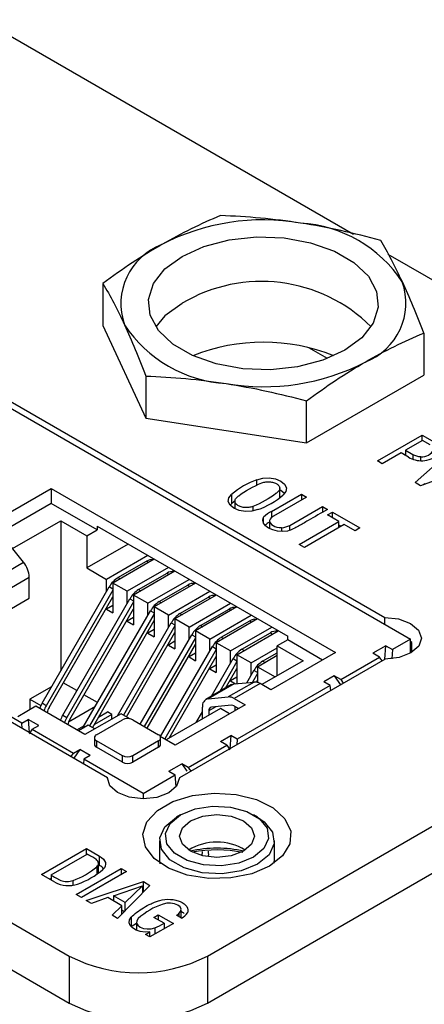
# Model space of a CAD drawing. Header units: inches. Extents: x 3 to 32.3, y 3.9 to 21.1.
# Tile 17 of 18: x 28.699 to 29.252, y 15.327 to 16.674. Entities that reach past the tile are written whole.
import ezdxf

# ---------------------------------------------------------------- set-up
doc = ezdxf.new("R2010")
doc.units = ezdxf.units.IN
doc.header["$LTSCALE"] = 2
doc.header["$MEASUREMENT"] = 0

msp = doc.modelspace()

# ---------------------------------------------------------------- linework, layer by layer
at = {"color": 7, "linetype": 'Continuous', "lineweight": 25}
for p, q in [((29.1555, 16.3797), (28.6465, 16.6735)), ((29.8157, 15.9986), (29.2028, 16.3524)), ((28.3324, 16.3463), (29.2332, 15.8262)), ((28.3825, 16.3266), (29.1981, 15.8558)), ((28.8125, 16.3128), (28.8125, 16.2552)), ((28.8125, 16.2552), (28.8713, 16.1285)), ((29.2516, 16.2449), (29.2516, 16.1873)), ((29.1198, 16.21), (29.0943, 16.2248)), ((28.8713, 16.1861), (28.8713, 16.1285)), ((29.0909, 16.0945), (29.2516, 16.1873)), ((29.0909, 16.0945), (29.0909, 16.1521)), ((28.8713, 16.1285), (29.0909, 16.0945)), ((28.8186, 15.6367), (28.0031, 16.1076)), ((29.188, 16.0701), (29.2491, 16.1054)), ((29.2499, 16.098), (29.2266, 16.0845)), ((29.2491, 16.1054), (29.2662, 16.0956)), ((29.2491, 16.0976), (29.2491, 16.1054)), ((29.2602, 16.0921), (29.2499, 16.098)), ((29.2266, 16.0845), (29.2364, 16.0789)), ((29.2266, 16.0845), (29.2266, 16.0774)), ((29.2396, 16.0403), (29.2878, 16.0831)), ((29.1948, 16.0662), (29.188, 16.0701)), ((29.2204, 16.081), (29.1948, 16.0662)), ((29.2305, 16.0751), (29.2204, 16.081)), ((29.2247, 16.0784), (29.2266, 16.0795)), ((29.2364, 16.0789), (29.2364, 16.0724)), ((29.2473, 16.0703), (29.2473, 16.0758)), ((27.597, 16.0677), (28.7662, 15.3927)), ((29.3077, 16.0584), (29.2472, 16.0359)), ((29.0231, 16.0364), (29.0231, 16.0442)), ((28.6534, 15.9813), (28.7418, 16.0324)), ((28.7418, 16.0324), (29.1307, 15.8078)), ((28.7418, 16.0324), (28.7418, 16.0119)), ((29.0544, 16.0195), (29.0544, 16.0341)), ((29.2472, 16.0359), (29.2396, 16.0403)), ((29.2504, 16.0371), (29.2529, 16.0393)), ((28.9884, 16.0242), (28.9884, 16.0113)), ((28.9931, 16.0167), (28.9931, 16.0043)), ((29.0433, 16.0009), (29.084, 16.0245)), ((29.091, 16.0204), (29.046, 15.9945)), ((29.084, 16.0245), (29.091, 16.0204)), ((29.084, 16.0245), (29.084, 16.0164)), ((27.597, 16.0034), (28.7662, 15.3284)), ((28.7418, 16.0119), (28.6709, 15.971)), ((28.8044, 15.9758), (28.7418, 16.0119)), ((28.9884, 16.0113), (28.9864, 16.0093)), ((29.0433, 16.0009), (29.0433, 15.9925)), ((29.0681, 15.9818), (29.1131, 16.0077)), ((29.1131, 16.0077), (29.1199, 16.0037)), ((29.1131, 16.0077), (29.1131, 15.9998)), ((28.6889, 15.95), (28.7549, 15.9881)), ((28.7549, 15.9881), (28.7902, 15.9677)), ((28.7549, 15.9881), (28.7549, 15.783)), ((29.0322, 15.9852), (29.0322, 15.9931)), ((29.0402, 15.9884), (29.0402, 15.9775)), ((29.081, 15.9556), (29.1355, 15.9871)), ((29.1199, 15.9961), (29.1265, 15.9999)), ((29.1355, 15.9871), (29.1199, 15.9961)), ((29.1265, 15.9999), (29.164, 15.9783)), ((29.1265, 15.9923), (29.1265, 15.9999)), ((29.1355, 15.9788), (29.1355, 15.9871)), ((28.7902, 15.9677), (28.8044, 15.9758)), ((28.8044, 15.9807), (29.0653, 15.8301)), ((28.8044, 15.9807), (28.8044, 15.9758)), ((29.057, 15.9788), (29.057, 15.9736)), ((29.0681, 15.9755), (29.0681, 15.9818)), ((29.1427, 15.9829), (29.0882, 15.9515)), ((29.1382, 15.9803), (29.1355, 15.9819)), ((29.1575, 15.9745), (29.1427, 15.9829)), ((29.164, 15.9783), (29.1575, 15.9745)), ((28.7038, 15.9314), (28.6763, 15.9656)), ((28.7902, 15.9677), (28.7902, 15.9236)), ((28.8468, 15.9562), (28.7902, 15.9236)), ((29.0882, 15.9515), (29.081, 15.9556)), ((28.8738, 15.9406), (28.8173, 15.9079)), ((28.8827, 15.9355), (28.8261, 15.9028)), ((28.6684, 15.911), (28.7038, 15.9314)), ((28.7902, 15.9236), (28.8173, 15.9079)), ((28.833, 15.9103), (28.8719, 15.9327)), ((28.9021, 15.9243), (28.8456, 15.8916)), ((28.6764, 15.8905), (28.7117, 15.9109)), ((28.7117, 15.8823), (28.7117, 15.9109)), ((28.8173, 15.8911), (28.8173, 15.9079)), ((28.911, 15.9192), (28.8544, 15.8865)), ((28.8613, 15.894), (28.9002, 15.9164)), ((28.8738, 15.8753), (28.9304, 15.908)), ((28.7291, 15.7384), (28.821, 15.8976)), ((28.8261, 15.8933), (28.7348, 15.7351)), ((28.8261, 15.9028), (28.8261, 15.862)), ((28.8456, 15.8916), (28.8261, 15.9028)), ((28.9393, 15.9029), (28.8827, 15.8702)), ((28.8896, 15.8776), (28.9285, 15.9001)), ((28.6764, 15.8619), (28.7117, 15.8823)), ((28.7388, 15.7328), (28.8261, 15.8841)), ((28.7574, 15.7221), (28.8493, 15.8813)), ((28.8456, 15.8748), (28.8456, 15.8916)), ((28.8544, 15.8865), (28.8544, 15.8457)), ((28.8738, 15.8753), (28.8544, 15.8865)), ((28.9021, 15.859), (28.9587, 15.8916)), ((28.9675, 15.8865), (28.911, 15.8539)), ((28.9179, 15.8613), (28.9567, 15.8838)), ((28.9555, 15.3927), (29.8157, 15.8893)), ((28.8544, 15.8771), (28.763, 15.7188)), ((28.767, 15.7165), (28.8544, 15.8678)), ((28.8261, 15.8722), (28.8173, 15.8671)), ((28.8173, 15.8671), (28.8173, 15.8688)), ((28.8173, 15.8671), (28.8261, 15.862)), ((28.8738, 15.8585), (28.8738, 15.8753)), ((28.8827, 15.8702), (28.8827, 15.8294)), ((28.9021, 15.859), (28.8827, 15.8702)), ((28.9304, 15.8426), (28.987, 15.8753)), ((28.9958, 15.8702), (28.9392, 15.8375)), ((28.9461, 15.845), (28.985, 15.8674)), ((28.7856, 15.7058), (28.8776, 15.865)), ((28.8827, 15.8608), (28.7941, 15.7074)), ((28.8544, 15.8559), (28.8456, 15.8508)), ((28.8456, 15.8508), (28.8456, 15.8525)), ((28.9021, 15.8422), (28.9021, 15.859)), ((28.911, 15.8539), (28.911, 15.813)), ((28.9304, 15.8426), (28.911, 15.8539)), ((28.9587, 15.8263), (29.0153, 15.859)), ((29.0241, 15.8539), (28.9675, 15.8212)), ((29.1981, 15.8465), (29.1981, 15.8558)), ((28.7981, 15.7051), (28.8827, 15.8515)), ((28.8324, 15.7213), (28.9059, 15.8486)), ((28.911, 15.8444), (28.8405, 15.7223)), ((28.8456, 15.8508), (28.8544, 15.8457)), ((28.8827, 15.8396), (28.8738, 15.8345)), ((28.9304, 15.8258), (28.9304, 15.8426)), ((28.9744, 15.8287), (29.0133, 15.8511)), ((28.987, 15.81), (29.0436, 15.8426)), ((28.8445, 15.72), (28.911, 15.8352)), ((28.8634, 15.7099), (28.9341, 15.8323)), ((28.9392, 15.8281), (28.8691, 15.7066)), ((28.8738, 15.8345), (28.8738, 15.8362)), ((28.8738, 15.8345), (28.8827, 15.8294)), ((28.9392, 15.8375), (28.9392, 15.7967)), ((28.9587, 15.8263), (28.9392, 15.8375)), ((28.9587, 15.8095), (28.9587, 15.8263)), ((28.9958, 15.8049), (29.0524, 15.8375)), ((29.0027, 15.8123), (29.0416, 15.8348)), ((29.0653, 15.8252), (29.0653, 15.8301)), ((29.2332, 15.8262), (29.2085, 15.8119)), ((29.2332, 15.8069), (29.2332, 15.8262)), ((28.8731, 15.7043), (28.9392, 15.8189)), ((28.8914, 15.6929), (28.9624, 15.816)), ((28.911, 15.8232), (28.9021, 15.8181)), ((28.9021, 15.8181), (28.9021, 15.8199)), ((28.9021, 15.8181), (28.911, 15.813)), ((28.9555, 15.3284), (29.8157, 15.825)), ((28.9675, 15.8212), (28.9675, 15.7804)), ((28.987, 15.81), (28.9675, 15.8212)), ((29.0153, 15.7937), (29.0511, 15.8144)), ((29.0653, 15.8252), (29.0511, 15.817)), ((29.0511, 15.817), (29.0865, 15.7966)), ((29.0511, 15.7762), (29.0511, 15.817)), ((29.113, 15.7976), (29.0653, 15.8252)), ((29.1996, 15.817), (29.182, 15.8068)), ((29.1983, 15.7987), (29.1996, 15.817)), ((29.1996, 15.817), (29.2085, 15.8119)), ((29.2353, 15.8217), (29.2332, 15.8229)), ((29.2332, 15.8205), (29.2353, 15.8217)), ((29.2353, 15.8082), (29.2353, 15.8217)), ((28.9675, 15.8118), (28.897, 15.6897)), ((28.9029, 15.6906), (28.9675, 15.8025)), ((29.1989, 15.799), (28.917, 15.6363)), ((28.9392, 15.8069), (28.9304, 15.8018)), ((28.9304, 15.8018), (28.9304, 15.8035)), ((28.9304, 15.8018), (28.9392, 15.7967)), ((28.9609, 15.7481), (28.9907, 15.7997)), ((28.987, 15.7932), (28.987, 15.81)), ((28.9958, 15.8049), (28.9958, 15.7654)), ((29.0153, 15.7937), (28.9958, 15.8049)), ((29.0241, 15.7885), (29.0511, 15.8042)), ((29.031, 15.796), (29.0511, 15.8076)), ((29.1307, 15.8078), (29.0423, 15.7568)), ((29.1378, 15.7711), (29.1908, 15.8017)), ((29.1908, 15.8017), (29.182, 15.8068)), ((29.2085, 15.8119), (29.2076, 15.7994)), ((28.9675, 15.7906), (28.9587, 15.7855)), ((28.9587, 15.7855), (28.9587, 15.7872)), ((28.9587, 15.7855), (28.9675, 15.7804)), ((28.9958, 15.7954), (28.9722, 15.7546)), ((28.9802, 15.7592), (28.9958, 15.7862)), ((29.0153, 15.7769), (29.0153, 15.7937)), ((29.0241, 15.7885), (29.0483, 15.7746)), ((29.0241, 15.7885), (29.0241, 15.7669)), ((29.0865, 15.7966), (29.0299, 15.764)), ((28.7015, 15.7111), (28.5742, 15.7846)), ((28.9958, 15.7743), (28.987, 15.7692)), ((29.0094, 15.7666), (29.019, 15.7833)), ((29.0241, 15.7791), (29.0173, 15.7673)), ((29.1289, 15.7762), (29.1148, 15.768)), ((29.1378, 15.7711), (29.1289, 15.7762)), ((29.1289, 15.7762), (29.1376, 15.7636)), ((28.7422, 15.7611), (28.7124, 15.7439)), ((28.7768, 15.7558), (28.7582, 15.7665)), ((28.9886, 15.7641), (28.9533, 15.7436)), ((28.9919, 15.7651), (28.9566, 15.7447)), ((29.0194, 15.7675), (28.984, 15.7471)), ((28.987, 15.7692), (28.987, 15.7709)), ((28.987, 15.7692), (28.9938, 15.7652)), ((28.9919, 15.7651), (29.0194, 15.7675)), ((29.0275, 15.7654), (28.9922, 15.7449)), ((29.1236, 15.7629), (28.9963, 15.6895)), ((29.0226, 15.7673), (29.0241, 15.7699)), ((29.0423, 15.7568), (29.0275, 15.7654)), ((29.1236, 15.7629), (29.1148, 15.768)), ((29.1242, 15.7559), (29.1236, 15.7629)), ((29.1378, 15.7711), (29.1414, 15.7658)), ((28.8051, 15.7394), (28.7865, 15.7502)), ((28.9566, 15.7447), (28.984, 15.7471)), ((28.9922, 15.7449), (29.007, 15.7364)), ((28.7206, 15.7344), (28.6958, 15.7201)), ((28.7124, 15.7439), (28.7124, 15.7297)), ((28.7124, 15.7439), (28.7275, 15.7352)), ((28.7878, 15.6956), (28.7206, 15.7344)), ((28.7348, 15.7351), (28.7291, 15.7384)), ((28.7654, 15.7133), (28.8023, 15.7346)), ((28.9734, 15.7313), (28.8991, 15.6884)), ((29.007, 15.7364), (28.9115, 15.6813)), ((28.9486, 15.717), (28.9486, 15.7333)), ((28.9885, 15.7357), (28.961, 15.7333)), ((28.9857, 15.7242), (28.9734, 15.7313)), ((28.9981, 15.7313), (28.9922, 15.7347)), ((28.9928, 15.7344), (28.9928, 15.7282)), ((28.9969, 15.732), (28.9957, 15.7299)), ((28.7574, 15.7221), (28.763, 15.7188)), ((28.8372, 15.7242), (28.7878, 15.6956)), ((28.8246, 15.7233), (28.8007, 15.7095)), ((28.8064, 15.7193), (28.8189, 15.7266)), ((28.8079, 15.7202), (28.8079, 15.722)), ((28.8246, 15.7233), (28.8189, 15.7266)), ((28.8246, 15.7168), (28.8246, 15.7233)), ((28.8494, 15.7172), (28.8372, 15.7242)), ((28.9402, 15.7122), (28.9486, 15.7268)), ((28.9575, 15.7282), (28.9575, 15.7221)), ((28.7015, 15.7111), (28.7103, 15.7162)), ((28.702, 15.7041), (28.7015, 15.7111)), ((28.7245, 15.708), (28.7103, 15.7162)), ((28.7103, 15.7162), (28.7116, 15.6985)), ((28.7156, 15.7029), (28.7245, 15.708)), ((28.7765, 15.7021), (28.787, 15.7082)), ((28.7923, 15.7084), (28.7789, 15.7007)), ((28.7847, 15.704), (28.7856, 15.7058)), ((28.8012, 15.7033), (28.7923, 15.7084)), ((28.8037, 15.6954), (28.839, 15.7158)), ((28.8532, 15.7158), (28.8885, 15.6954)), ((28.7156, 15.7029), (28.7117, 15.6966)), ((28.7156, 15.7029), (28.7722, 15.6703)), ((28.8007, 15.6913), (28.8007, 15.6823)), ((28.9115, 15.6813), (28.8909, 15.6932)), ((28.8914, 15.6823), (28.8914, 15.6913)), ((28.9734, 15.6864), (28.9875, 15.6946)), ((28.9875, 15.6946), (28.9862, 15.6762)), ((28.9963, 15.6895), (28.9875, 15.6946)), ((28.839, 15.6668), (28.8037, 15.6872)), ((28.8037, 15.6872), (28.8037, 15.6782)), ((28.839, 15.6578), (28.8037, 15.6782)), ((28.8885, 15.6872), (28.8532, 15.6668)), ((28.8885, 15.6782), (28.8532, 15.6578)), ((28.8885, 15.6782), (28.8885, 15.6872)), ((28.9292, 15.6507), (28.9822, 15.6813)), ((28.9822, 15.6813), (28.9734, 15.6864)), ((28.9822, 15.6813), (28.9861, 15.6749)), ((28.9963, 15.6895), (28.9958, 15.6817)), ((28.7688, 15.6655), (28.7722, 15.6703)), ((28.7722, 15.6703), (28.781, 15.6754)), ((28.781, 15.6754), (28.7727, 15.6633)), ((28.7952, 15.6672), (28.781, 15.6754)), ((28.7952, 15.6672), (28.7863, 15.6621)), ((28.839, 15.6578), (28.839, 15.6668)), ((28.8532, 15.6578), (28.8532, 15.6668)), ((28.7863, 15.6621), (28.7858, 15.6557)), ((28.8677, 15.6152), (28.7863, 15.6621)), ((28.9027, 15.6456), (28.9203, 15.6558)), ((28.9292, 15.6507), (28.9203, 15.6558)), ((28.9203, 15.6558), (28.9274, 15.6455)), ((28.8677, 15.6152), (28.9115, 15.6405)), ((28.9027, 15.6456), (28.9115, 15.6405)), ((28.9127, 15.6245), (28.9115, 15.6405)), ((28.8186, 15.6355), (28.8186, 15.6367)), ((28.8677, 15.6152), (28.8677, 15.6077)), ((28.9184, 15.5858), (28.9129, 15.5826)), ((29.0242, 15.5826), (29.0187, 15.5858)), ((28.8898, 15.5504), (28.8898, 15.5247)), ((29.0473, 15.5247), (29.0473, 15.5504)), ((28.7285, 15.5042), (28.7899, 15.5396)), ((28.7414, 15.5036), (28.7908, 15.5322)), ((28.7899, 15.5396), (28.8078, 15.5292)), ((28.7899, 15.5316), (28.7899, 15.5396)), ((28.8078, 15.5164), (28.8078, 15.5292)), ((28.9482, 15.5356), (28.948, 15.5298)), ((28.8063, 15.5066), (28.8063, 15.5194)), ((28.8063, 15.5173), (28.8078, 15.5164)), ((28.8898, 15.5247), (28.8904, 15.519)), ((28.7465, 15.4938), (28.7285, 15.5042)), ((28.7414, 15.5036), (28.7414, 15.4967)), ((28.7758, 15.4769), (28.8374, 15.5124)), ((28.8447, 15.5082), (28.7831, 15.4726)), ((28.8042, 15.5148), (28.8042, 15.5046)), ((28.8374, 15.5124), (28.8447, 15.5082)), ((28.8374, 15.5124), (28.8374, 15.504)), ((28.7414, 15.4988), (28.7396, 15.4978)), ((28.7715, 15.4896), (28.7715, 15.4959)), ((28.7897, 15.4688), (28.8678, 15.4945)), ((28.8269, 15.4752), (28.8667, 15.4889)), ((28.8766, 15.4894), (28.8323, 15.4442)), ((28.8667, 15.4889), (28.8429, 15.4659)), ((28.8667, 15.4889), (28.8667, 15.4793)), ((28.8678, 15.4945), (28.8766, 15.4894)), ((28.8678, 15.4817), (28.8678, 15.4945)), ((28.7831, 15.4726), (28.7758, 15.4769)), ((28.8678, 15.4817), (28.8667, 15.4813)), ((28.8686, 15.4812), (28.8678, 15.4817)), ((28.7967, 15.4648), (28.7897, 15.4688)), ((28.819, 15.4726), (28.7967, 15.4648)), ((28.8383, 15.4615), (28.819, 15.4726)), ((28.8269, 15.4682), (28.8267, 15.4682)), ((28.8269, 15.4752), (28.8269, 15.4681)), ((28.8429, 15.4659), (28.8269, 15.4752)), ((28.8429, 15.455), (28.8429, 15.4659)), ((28.8251, 15.4484), (28.8383, 15.4615)), ((28.8323, 15.4442), (28.8251, 15.4484)), ((28.8383, 15.4503), (28.8383, 15.4615)), ((28.8383, 15.4557), (28.8417, 15.4538)), ((28.882, 15.4456), (28.8882, 15.4491)), ((28.8882, 15.4491), (28.9088, 15.4372)), ((28.8882, 15.4491), (28.8882, 15.442)), ((28.9165, 15.4508), (28.9165, 15.4465)), ((28.9194, 15.4448), (28.9194, 15.4561)), ((28.8511, 15.4458), (28.8511, 15.433)), ((28.8511, 15.433), (28.8583, 15.4379)), ((28.8583, 15.4391), (28.8583, 15.4281)), ((28.9088, 15.4372), (28.8768, 15.4188)), ((28.8961, 15.4375), (28.882, 15.4456)), ((28.8961, 15.4375), (28.8961, 15.4299)), ((28.92, 15.4444), (28.9131, 15.4484)), ((28.8708, 15.4222), (28.8768, 15.4257)), ((28.8768, 15.4188), (28.8708, 15.4222)), ((28.8768, 15.4188), (28.8768, 15.4257)), ((28.8835, 15.4314), (28.8835, 15.4226)), ((28.8961, 15.4317), (28.8976, 15.4308)), ((28.7662, 15.3927), (28.7662, 15.3284)), ((28.9555, 15.3927), (28.9555, 15.3284))]:
    msp.add_line(p, q, dxfattribs=at)
at = {"color": 8, "linetype": 'Continuous', "lineweight": 25}
for p, q in [((29.0175, 16.0077), (29.0175, 16.0015)), ((28.8749, 15.931), (28.8719, 15.9327)), ((28.836, 15.9086), (28.833, 15.9103)), ((28.9002, 15.9164), (28.9032, 15.9147)), ((28.8261, 15.8947), (28.821, 15.8976)), ((28.8613, 15.894), (28.8643, 15.8922)), ((28.9285, 15.9001), (28.9315, 15.8984)), ((28.8493, 15.8813), (28.8544, 15.8784)), ((28.9567, 15.8838), (28.9598, 15.882)), ((28.8896, 15.8776), (28.8926, 15.8759)), ((28.985, 15.8674), (28.988, 15.8657)), ((28.8776, 15.865), (28.8827, 15.862)), ((28.9179, 15.8613), (28.9209, 15.8596)), ((28.9059, 15.8486), (28.911, 15.8457)), ((28.9461, 15.845), (28.9491, 15.8432)), ((29.0133, 15.8511), (29.0163, 15.8494)), ((28.9341, 15.8323), (28.9392, 15.8294)), ((28.9744, 15.8287), (28.9774, 15.8269)), ((29.0416, 15.8348), (29.0446, 15.833)), ((28.9624, 15.816), (28.9675, 15.813)), ((29.0027, 15.8123), (29.0057, 15.8106)), ((28.9907, 15.7997), (28.9958, 15.7967)), ((29.034, 15.7943), (29.031, 15.796)), ((29.0241, 15.7804), (29.019, 15.7833)), ((28.9671, 15.7338), (28.9575, 15.7282)), ((28.7856, 15.7058), (28.7867, 15.7052))]:
    msp.add_line(p, q, dxfattribs=at)
at = {"color": 7, "linetype": 'Continuous', "lineweight": 25, "flags": 128}
for points in [[(28.9207, 16.3498), (28.9506, 16.3633), (28.9852, 16.3723), (29.0225, 16.3763), (29.0604, 16.375), (29.0967, 16.3685), (29.1292, 16.3571), (29.156, 16.3416), (29.1757, 16.3229), (29.1869, 16.3019), (29.1892, 16.2801), (29.1824, 16.2585), (29.1668, 16.2385), (29.1434, 16.2213), (29.1135, 16.2077), (29.0789, 16.1988), (29.0416, 16.1948), (29.0037, 16.1961), (28.9674, 16.2026), (28.9349, 16.214), (28.9081, 16.2295), (28.8884, 16.2482), (28.8771, 16.2692), (28.8749, 16.291), (28.8817, 16.3126), (28.8973, 16.3326), (28.9207, 16.3498)], [(28.9207, 16.2855), (28.8973, 16.2683), (28.8847, 16.2534)], [(29.0231, 16.0442), (29.0313, 16.0463), (29.0401, 16.0467), (29.0487, 16.0454), (29.056, 16.0424), (29.0611, 16.0382), (29.0635, 16.0333), (29.0628, 16.0281), (29.0591, 16.0234)], [(29.0611, 16.0254), (29.056, 16.0296), (29.0544, 16.0304)], [(29.0244, 16.0034), (29.0163, 16.0013), (29.0074, 16.0009), (28.9988, 16.0022), (28.9915, 16.0052), (28.9864, 16.0094), (28.984, 16.0144), (28.9847, 16.0195), (28.9884, 16.0242)], [(28.9931, 16.0152), (28.9919, 16.0143), (28.9884, 16.0113)], [(29.0651, 15.9741), (29.0582, 15.9735), (29.0512, 15.9741), (29.0448, 15.9756), (29.0392, 15.9781), (29.0349, 15.9813), (29.0322, 15.985), (29.0313, 15.9891), (29.0322, 15.9931)], [(29.0402, 15.9884), (29.0406, 15.9866), (29.0416, 15.9848), (29.0431, 15.9831), (29.0452, 15.9816), (29.0477, 15.9804), (29.0506, 15.9795), (29.0537, 15.979), (29.057, 15.9788)], [(29.1981, 15.8558), (29.2171, 15.8538), (29.2334, 15.8478), (29.2443, 15.8386), (29.2483, 15.8276), (29.2447, 15.8167), (29.234, 15.8073), (29.2179, 15.8011), (29.1989, 15.799)], [(28.9886, 15.7641), (28.9902, 15.7647), (28.9919, 15.7651)], [(28.917, 15.6363), (28.9133, 15.6253), (28.9025, 15.616), (28.8864, 15.6098), (28.8674, 15.6077), (28.8485, 15.61), (28.8325, 15.6164), (28.822, 15.6257), (28.8186, 15.6367)], [(29.0403, 15.5157), (29.016, 15.5053), (28.9874, 15.4996), (28.9572, 15.4989), (28.9279, 15.5034), (28.9023, 15.5127), (28.8826, 15.526), (28.8705, 15.542), (28.8671, 15.5593), (28.8727, 15.5765), (28.8869, 15.5919), (28.9083, 15.6043), (28.935, 15.6125), (28.9647, 15.6157), (28.9948, 15.6137), (29.0225, 15.6068), (29.0455, 15.5954), (29.0616, 15.5806), (29.0694, 15.5637), (29.0683, 15.5463), (29.0583, 15.5298), (29.0403, 15.5157)], [(29.0187, 15.5279), (28.9985, 15.5198), (28.9747, 15.5161), (28.9502, 15.5173), (28.9279, 15.5234), (28.9105, 15.5334), (28.9001, 15.5463), (28.898, 15.5604), (28.9043, 15.5742), (28.9184, 15.5858), (28.9386, 15.5939), (28.9624, 15.5976), (28.9869, 15.5964), (29.0092, 15.5904), (29.0266, 15.5803), (29.037, 15.5675), (29.0391, 15.5533), (29.0328, 15.5396), (29.0187, 15.5279)], [(29.0047, 15.536), (28.9881, 15.5296), (28.9685, 15.5273), (28.949, 15.5296), (28.9324, 15.536), (28.9213, 15.5456), (28.9174, 15.5569), (28.9213, 15.5682), (28.9324, 15.5778), (28.949, 15.5842), (28.9685, 15.5864), (28.9881, 15.5842), (29.0047, 15.5778), (29.0158, 15.5682), (29.0197, 15.5569), (29.0158, 15.5456), (29.0047, 15.536)], [(29.0242, 15.5183), (29.0018, 15.5092), (28.9754, 15.5052), (28.9482, 15.5065), (28.9234, 15.5132), (28.904, 15.5244), (28.8925, 15.5387), (28.8901, 15.5544), (28.8972, 15.5696), (28.9129, 15.5826)], [(29.0242, 15.5826), (29.033, 15.5765), (29.0446, 15.5622), (29.047, 15.5465), (29.0399, 15.5312), (29.0242, 15.5183)], [(28.8078, 15.5292), (28.8107, 15.5274), (28.8131, 15.5254), (28.8148, 15.5231), (28.8158, 15.5207), (28.816, 15.5182), (28.8156, 15.5158), (28.8144, 15.5134), (28.8125, 15.5112)], [(29.0468, 15.5199), (29.047, 15.5208), (29.0473, 15.5247)], [(28.9165, 15.4508), (28.9188, 15.4536), (28.9193, 15.4568), (28.918, 15.4598), (28.9149, 15.4625), (28.9104, 15.4643), (28.9051, 15.4652), (28.8997, 15.4649), (28.8947, 15.4636)], [(28.8768, 15.4257), (28.8701, 15.4255), (28.8635, 15.4264), (28.8577, 15.4283), (28.853, 15.4311), (28.8498, 15.4345), (28.8483, 15.4383), (28.8488, 15.4422), (28.8511, 15.4458)], [(28.8607, 15.4439), (28.8587, 15.4409), (28.8585, 15.4378), (28.8601, 15.4348), (28.8634, 15.4323), (28.8679, 15.4306), (28.8731, 15.4298), (28.8786, 15.4301), (28.8835, 15.4314)]]:
    msp.add_lwpolyline(points, dxfattribs=at)
at = {"color": 7, "linetype": 'Continuous', "lineweight": 25}
for centre, radius, start, end in [((29.0317, 16.0975), 0.3022, 80.2289, 117.3572), ((29.0722, 16.2159), 0.1797, 33.4389, 86.5665), ((28.9235, 16.285), 0.0865, 110.7421, 199.461), ((29.0294, 16.1032), 0.2123, 45.0447, 120.7907), ((29.1406, 16.2861), 0.0865, 290.7421, 19.461), ((28.9919, 16.3552), 0.1797, 213.4389, 266.5665), ((29.032, 15.9738), 0.2586, 68.0977, 111.9023), ((29.0324, 16.4736), 0.3022, 260.2289, 297.3572), ((29.249, 16.0944), 0.0187, 264.9766, 332.3776), ((29.2493, 16.1082), 0.0381, 240.3845, 271.1151), ((29.2483, 16.1001), 0.0243, 240.5745, 267.65), ((29.2472, 16.1094), 0.0394, 274.09, 308.4504), ((29.0591, 15.9419), 0.1085, 109.3489, 130.6457), ((28.9885, 16.1057), 0.1085, 289.3489, 310.6457), ((29.068, 15.9543), 0.0528, 117.9208, 132.7192), ((29.0525, 15.9825), 0.0136, 118.1874, 154.0416), ((29.0677, 15.9415), 0.0526, 121.5625, 129.556), ((29.055, 16.008), 0.0294, 273.827, 296.4303), ((28.8794, 15.9218), 0.0132, 80.5815, 124.2092), ((28.6772, 15.9093), 0.0345, 2.6393, 39.7721), ((28.8514, 15.8809), 0.0346, 121.9547, 151.1444), ((28.9076, 15.9055), 0.0132, 80.2984, 124.2377), ((28.8796, 15.8646), 0.0346, 121.9547, 151.1444), ((28.9359, 15.8892), 0.0132, 80.2984, 124.2377), ((28.9642, 15.8729), 0.0132, 80.2984, 124.2377), ((28.9079, 15.8483), 0.0346, 121.9547, 151.1444), ((28.9925, 15.8565), 0.0132, 80.2984, 124.2377), ((28.9362, 15.8319), 0.0346, 121.9547, 151.1444), ((29.0207, 15.8402), 0.0132, 80.2984, 124.2377), ((28.9645, 15.8156), 0.0346, 121.9547, 151.1444), ((28.9928, 15.7993), 0.0346, 121.9547, 151.1444), ((29.049, 15.8239), 0.0132, 80.2984, 124.2377), ((29.021, 15.7829), 0.0346, 121.9547, 151.1444), ((29.0493, 15.7666), 0.0346, 121.9547, 151.1444), ((29.02, 15.7534), 0.0141, 57.6507, 92.3578), ((28.9846, 15.733), 0.0141, 57.6507, 92.3578), ((28.7638, 15.7183), 0.0401, 149.8992, 161.0468), ((28.7695, 15.715), 0.0401, 149.8992, 161.0468), ((28.7607, 15.72), 0.0254, 149.6237, 167.3473), ((28.9584, 15.7349), 0.00989, 100.5468, 189.2519), ((28.9618, 15.7289), 0.0044, 100.5468, 189.2519), ((28.9887, 15.7293), 0.00644, 57.6507, 92.3578), ((28.792, 15.702), 0.0401, 149.8992, 161.0468), ((28.7977, 15.6987), 0.0401, 149.8992, 161.0468), ((28.789, 15.7036), 0.0254, 149.6237, 167.3473), ((28.8461, 15.7022), 0.0154, 62.6097, 117.3903), ((28.8052, 15.6913), 0.00437, 110.7834, 249.2166), ((28.887, 15.6913), 0.00437, 290.7834, 69.2166), ((28.8057, 15.6828), 0.00503, 185.6948, 245.6253), ((28.8864, 15.6828), 0.00503, 294.3747, 354.3052), ((28.8461, 15.6805), 0.0154, 242.6097, 297.3903), ((28.8461, 15.6715), 0.0154, 242.6097, 297.3903), ((28.9685, 15.4752), 0.0734, 58.1332, 121.8668), ((28.9685, 15.3701), 0.1701, 77.5537, 102.4336), ((28.9685, 15.3489), 0.1889, 79.2317, 100.3555), ((28.7998, 15.5001), 0.0182, 41.4996, 63.7619), ((28.7355, 15.5961), 0.1064, 289.7741, 310.2205), ((28.7418, 15.5935), 0.1085, 289.3489, 310.6457), ((28.7651, 15.5277), 0.0387, 241.1411, 289.0397), ((28.9213, 15.3788), 0.0889, 107.4117, 132.9739), ((28.8646, 15.519), 0.0857, 304.4895, 307.2189), ((28.906, 15.4679), 0.0273, 300.8052, 324.1076), ((28.8628, 15.4907), 0.0628, 289.2779, 302.0579), ((28.8608, 15.5754), 0.2057, 242.6097, 297.3903), ((28.8608, 15.5111), 0.2057, 242.6097, 297.3903)]:
    msp.add_arc(centre, radius, start, end, dxfattribs=at)
for points in [[(28.9732, 16.4056), (28.9465, 16.3944), (28.9198, 16.3814), (28.8929, 16.3659)], [(29.083, 16.3953), (29.0462, 16.401), (29.0096, 16.4041), (28.9732, 16.4056)], [(29.1928, 16.3717), (29.1563, 16.3814), (29.1198, 16.3896), (29.083, 16.3953)], [(28.8929, 16.3659), (28.8659, 16.3504), (28.8392, 16.3324), (28.8125, 16.3128)], [(29.2222, 16.315), (29.2123, 16.3362), (29.2025, 16.3548), (29.1928, 16.3717)], [(28.8125, 16.3128), (28.8223, 16.2959), (28.832, 16.2774), (28.8419, 16.2561)], [(29.2516, 16.2449), (29.2418, 16.2701), (29.232, 16.2937), (29.2222, 16.315)], [(28.8419, 16.2561), (28.8518, 16.2349), (28.8616, 16.2113), (28.8713, 16.1861)], [(29.1712, 16.2052), (29.1982, 16.2207), (29.2249, 16.2337), (29.2516, 16.2449)], [(29.0909, 16.1521), (29.1175, 16.1717), (29.1443, 16.1896), (29.1712, 16.2052)], [(28.8713, 16.1861), (28.9078, 16.1846), (28.9443, 16.1815), (28.9811, 16.1758)], [(28.9811, 16.1758), (29.0179, 16.1701), (29.0544, 16.1619), (29.0909, 16.1521)]]:
    msp.add_open_spline(points, degree=3, dxfattribs=at)
for points, knots in [([(29.03, 16.0399), (29.0316, 16.0405), (29.0334, 16.041), (29.0374, 16.0415), (29.0395, 16.0416), (29.0436, 16.0411), (29.0455, 16.0407), (29.0489, 16.0395), (29.0502, 16.0387), (29.0525, 16.0369), (29.0534, 16.0359), (29.0544, 16.0335), (29.0545, 16.0323), (29.0539, 16.03), (29.0532, 16.0289), (29.0513, 16.027), (29.0502, 16.0262), (29.0405, 16.0185), (29.0296, 16.0124), (29.0175, 16.0077)], [0, 0, 0, 0, 0.0625, 0.0625, 0.125, 0.125, 0.1875, 0.1875, 0.25, 0.25, 0.3125, 0.3125, 0.375, 0.375, 0.4375, 0.4375, 0.5, 0.5, 1, 1, 1, 1]), ([(29.0175, 16.0077), (29.016, 16.0071), (29.0141, 16.0066), (29.0102, 16.0061), (29.008, 16.006), (29.0039, 16.0065), (29.002, 16.0069), (28.9987, 16.0081), (28.9973, 16.0089), (28.995, 16.0107), (28.9941, 16.0117), (28.9931, 16.0141), (28.993, 16.0153), (28.9936, 16.0176), (28.9943, 16.0187), (28.9962, 16.0206), (28.9973, 16.0214), (29.0071, 16.0291), (29.0179, 16.0352), (29.03, 16.0399)], [0, 0, 0, 0, 0.0625, 0.0625, 0.125, 0.125, 0.1875, 0.1875, 0.25, 0.25, 0.3125, 0.3125, 0.375, 0.375, 0.4375, 0.4375, 0.5, 0.5, 1, 1, 1, 1]), ([(29.1199, 16.0037), (29.111, 15.9986), (29.0977, 15.9909), (29.0844, 15.9833), (29.0778, 15.9794), (29.0755, 15.9782), (29.0705, 15.976), (29.0679, 15.9749), (29.0651, 15.9741)], [0, 0, 0, 0, 0.5, 0.75, 0.75, 0.875, 0.875, 1, 1, 1, 1]), ([(29.1943, 15.7964), (29.1938, 15.7972), (29.1928, 15.7992), (29.1915, 15.8008), (29.1908, 15.8017)], [0, 0, 0, 0, 0.466201, 1, 1, 1, 1]), ([(28.933, 15.6455), (28.9324, 15.6463), (28.9313, 15.6482), (28.9299, 15.6498), (28.9292, 15.6507)], [0, 0, 0, 0, 0.466201, 1, 1, 1, 1]), ([(28.8042, 15.5148), (28.8056, 15.5163), (28.8065, 15.5181), (28.8061, 15.5218), (28.8048, 15.5236), (28.8021, 15.5257), (28.8011, 15.5263), (28.799, 15.5275), (28.7959, 15.5292), (28.7929, 15.531), (28.7908, 15.5322)], [0, 0, 0, 0, 0.25, 0.25, 0.5, 0.5, 0.625, 0.625, 0.75, 1, 1, 1, 1]), ([(28.957, 15.5287), (28.9571, 15.5297), (28.9572, 15.5321), (28.9571, 15.5347), (28.9571, 15.5362)], [0, 0, 0, 0, 0.424955, 1, 1, 1, 1]), ([(28.7414, 15.5036), (28.7436, 15.5023), (28.7469, 15.5004), (28.7503, 15.4985), (28.7525, 15.4972), (28.7535, 15.4967), (28.7571, 15.4953), (28.7601, 15.4947), (28.7661, 15.4947), (28.7691, 15.4951), (28.7715, 15.4959)], [0, 0, 0, 0, 0.25, 0.375, 0.375, 0.5, 0.5, 0.75, 0.75, 1, 1, 1, 1]), ([(28.8511, 15.4458), (28.8556, 15.4505), (28.8614, 15.4549), (28.8713, 15.4608), (28.8748, 15.4626), (28.8804, 15.4652), (28.8823, 15.466), (28.8862, 15.4675), (28.8881, 15.4683), (28.8946, 15.4701), (28.8998, 15.4706), (28.9074, 15.4701), (28.9099, 15.4698), (28.9144, 15.4687), (28.9164, 15.468), (28.9221, 15.4655), (28.9253, 15.463), (28.9288, 15.4575), (28.9291, 15.4545), (28.9281, 15.4519)], [0, 0, 0, 0, 0.25, 0.25, 0.375, 0.375, 0.4375, 0.4375, 0.5, 0.5, 0.625, 0.625, 0.6875, 0.6875, 0.75, 0.75, 0.875, 0.875, 1, 1, 1, 1]), ([(28.9183, 15.4543), (28.9203, 15.4534), (28.9224, 15.4524), (28.9236, 15.451), (28.9238, 15.4509)], [0, 0, 0, 0, 0.909929, 1, 1, 1, 1])]:
    msp.add_open_spline(points, degree=3, knots=knots, dxfattribs=at)

doc.saveas('drawing.dxf')
